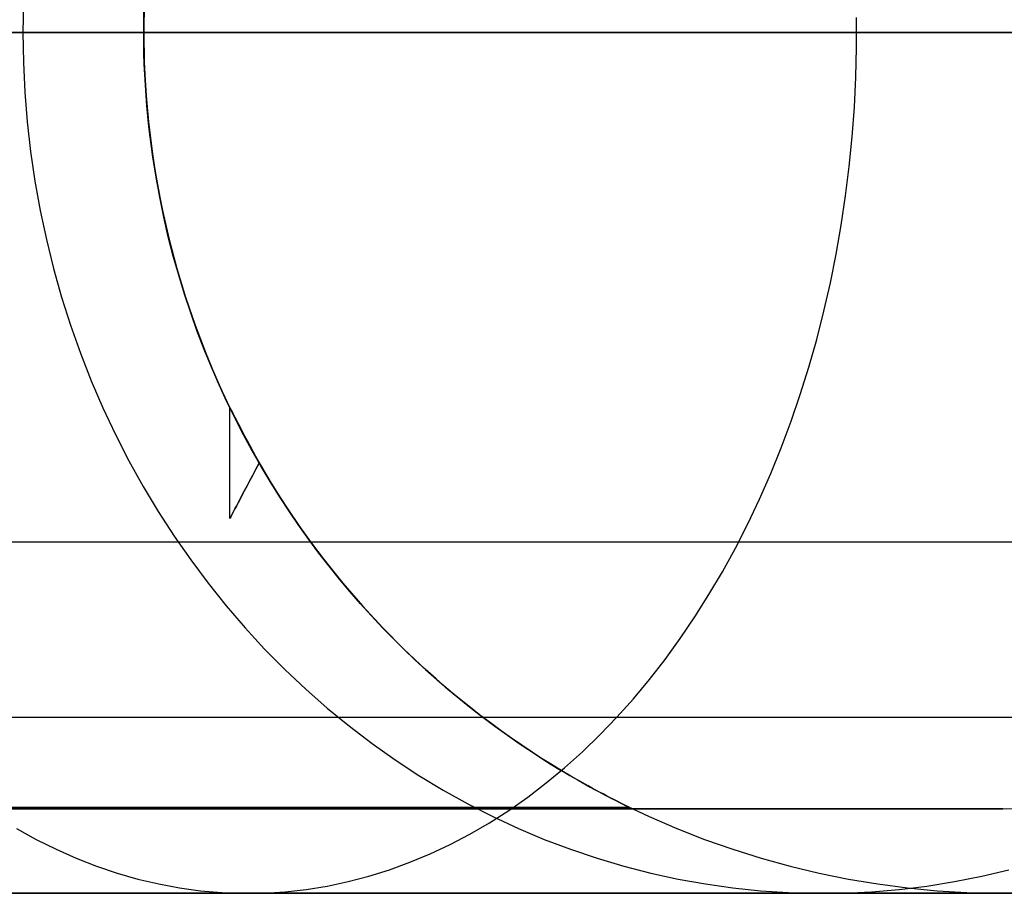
# Model space of a CAD drawing. Header units: millimetres. Extents: x -5 to 795, y 0 to 250.
# Tile 36 of 55: x 784 to 790, y 0 to 5. Entities that reach past the tile are written whole.
import ezdxf

# ---------------------------------------------------------------- set-up
doc = ezdxf.new("R2010")
doc.units = ezdxf.units.MM
doc.layers.add('Plant box - Two tier - Ferm Living', color=7, linetype='Continuous', true_color=0x000000)

msp = doc.modelspace()

# ---------------------------------------------------------------- linework, layer by layer
at = {"layer": 'Plant box - Two tier - Ferm Living'}
for p, q in [((784.3007, 5.1735, 16.3179), (784.2979, 5, 16.319)), ((784.3007, 5.1735, 663.5279), (784.2979, 5, 663.5268)), ((785.003, 5.1735, 20), (785, 5, 20)), ((785.003, 5.1735, 659.8458), (785, 5, 659.8458)), ((785.003, 5.1735, 339.9227), (785, 5, 339.9227)), ((785.0004, 5.0615, 155.0004), (785.0015, 5.1228, 155.0017)), ((785.0015, 5.1228, 163.9983), (785.0004, 5.0615, 163.9996)), ((785, 5, 155), (785.0004, 5.0615, 155.0004)), ((785.0004, 5.0615, 163.9996), (785, 5, 164)), ((789.1416, 4.9132, 5.8584), (789.1416, 5.0868, 5.8584)), ((789.1416, 4.9132, 673.9874), (789.1416, 5.0868, 673.9874)), ((5, 5, 155), (785, 5, 155)), ((5, 5, 164), (785, 5, 164)), ((784.0635, 5, 8.0479), (784.4663, 5, 8.3643)), ((784.4663, 5, 671.4815), (784.0635, 5, 671.7979)), ((784.1721, 5, 16.016), (784.3028, 5, 16.3315)), ((784.3028, 5, 663.5144), (784.1721, 5, 663.8298)), ((784.2013, 5, 2.2423), (784.8022, 5, 2.5668)), ((784.8022, 5, 677.279), (784.2013, 5, 677.6035)), ((784.2979, 5, 16.319), (784.3007, 4.8265, 16.3179)), ((784.2979, 5, 663.5268), (784.3007, 4.8265, 663.5279)), ((784.3028, 5, 16.3315), (784.4226, 5, 16.6512)), ((784.4226, 5, 663.1946), (784.3028, 5, 663.5144)), ((784.4226, 5, 16.6512), (784.5314, 5, 16.9749)), ((784.5314, 5, 662.871), (784.4226, 5, 663.1946)), ((784.4663, 5, 8.3643), (784.8581, 5, 8.6943)), ((784.8581, 5, 671.1515), (784.4663, 5, 671.4815)), ((784.5314, 5, 16.9749), (784.6292, 5, 17.302)), ((784.6292, 5, 662.5438), (784.5314, 5, 662.871)), ((784.6292, 5, 17.302), (784.7157, 5, 17.6324)), ((784.7157, 5, 662.2135), (784.6292, 5, 662.5438)), ((784.7157, 5, 17.6324), (784.7908, 5, 17.9654)), ((784.7908, 5, 661.8804), (784.7157, 5, 662.2135)), ((784.7908, 5, 17.9654), (784.8546, 5, 18.3009)), ((784.8546, 5, 661.5449), (784.7908, 5, 661.8804)), ((784.8022, 5, 2.5668), (785.3917, 5, 2.9116)), ((785.3917, 5, 676.9342), (784.8022, 5, 677.279)), ((784.8546, 5, 18.3009), (784.9069, 5, 18.6383)), ((784.9069, 5, 661.2075), (784.8546, 5, 661.5449)), ((784.8581, 5, 8.6943), (785.2383, 5, 9.0375)), ((785.2383, 5, 670.8084), (784.8581, 5, 671.1515)), ((784.9069, 5, 18.6383), (784.9476, 5, 18.9774)), ((784.9476, 5, 660.8685), (784.9069, 5, 661.2075)), ((784.9476, 5, 18.9774), (784.9767, 5, 19.3176)), ((784.9767, 5, 660.5282), (784.9476, 5, 660.8685)), ((784.9767, 5, 19.3176), (784.9942, 5, 19.6586)), ((784.9942, 5, 660.1872), (784.9767, 5, 660.5282)), ((784.9942, 5, 19.6586), (785, 5, 20)), ((785, 5, 659.8458), (784.9942, 5, 660.1872)), ((785, 5, 20), (785.003, 4.8265, 20)), ((785, 5, 20), (785, 5, 659.8458)), ((785, 5, 659.8458), (785.003, 4.8265, 659.8458)), ((785, 5, 339.9227), (785.003, 4.8265, 339.9227)), ((785, 5, 164), (785.0004, 4.9385, 163.9996)), ((785.0004, 4.9385, 155.0004), (785, 5, 155)), ((785, 5, 155), (785, 5, 164)), ((785.2383, 5, 9.0375), (785.6066, 5, 9.3934)), ((785.6066, 5, 670.4524), (785.2383, 5, 670.8084)), ((785.3917, 5, 2.9116), (785.969, 5, 3.2764)), ((785.969, 5, 676.5695), (785.3917, 5, 676.9342)), ((785.6066, 5, 9.3934), (785.9625, 5, 9.7617)), ((785.9625, 5, 670.0841), (785.6066, 5, 670.4524)), ((785.9625, 5, 9.7617), (786.3057, 5, 10.1419)), ((786.3057, 5, 669.7039), (785.9625, 5, 670.0841)), ((785.969, 5, 3.2764), (786.5336, 5, 3.6606)), ((786.5336, 5, 676.1852), (785.969, 5, 676.5695)), ((786.3057, 5, 10.1419), (786.6357, 5, 10.5337)), ((786.6357, 5, 669.3121), (786.3057, 5, 669.7039)), ((786.5336, 5, 3.6606), (787.0847, 5, 4.0639)), ((787.0847, 5, 675.7819), (786.5336, 5, 676.1852)), ((786.6357, 5, 10.5337), (786.9521, 5, 10.9365)), ((786.9521, 5, 668.9094), (786.6357, 5, 669.3121)), ((786.9521, 5, 10.9365), (787.2545, 5, 11.3498)), ((787.2545, 5, 668.496), (786.9521, 5, 668.9094)), ((787.0847, 5, 4.0639), (787.6218, 5, 4.4858)), ((787.6218, 5, 675.36), (787.0847, 5, 675.7819)), ((787.2545, 5, 11.3498), (787.5427, 5, 11.7732)), ((787.5427, 5, 668.0726), (787.2545, 5, 668.496)), ((787.5427, 5, 11.7732), (787.8163, 5, 12.2062)), ((787.8163, 5, 667.6396), (787.5427, 5, 668.0726)), ((787.6218, 5, 4.4858), (788.1441, 5, 4.9257)), ((788.1441, 5, 674.9201), (787.6218, 5, 675.36)), ((787.8163, 5, 12.2062), (788.0749, 5, 12.6483)), ((788.0749, 5, 667.1975), (787.8163, 5, 667.6396)), ((788.0749, 5, 12.6483), (788.3183, 5, 13.099)), ((788.3183, 5, 666.7468), (788.0749, 5, 667.1975)), ((788.1441, 5, 4.9257), (788.6511, 5, 5.3833)), ((788.6511, 5, 674.4625), (788.1441, 5, 674.9201)), ((788.3183, 5, 13.099), (788.5461, 5, 13.5577)), ((788.5461, 5, 666.2881), (788.3183, 5, 666.7468)), ((788.5461, 5, 13.5577), (788.7582, 5, 14.024)), ((788.7582, 5, 665.8218), (788.5461, 5, 666.2881)), ((788.6511, 5, 5.3833), (789.1421, 5, 5.8579)), ((789.1421, 5, 673.9879), (788.6511, 5, 674.4625)), ((788.7582, 5, 14.024), (788.9542, 5, 14.4972)), ((788.9542, 5, 665.3486), (788.7582, 5, 665.8218)), ((788.9542, 5, 14.4972), (789.1339, 5, 14.9768)), ((789.1339, 5, 664.869), (788.9542, 5, 665.3486)), ((789.1339, 5, 14.9768), (789.2972, 5, 15.4623)), ((789.2972, 5, 664.3835), (789.1339, 5, 664.869)), ((789.1421, 5, 5.8579), (789.6167, 5, 6.3489)), ((789.6167, 5, 673.4969), (789.1421, 5, 673.9879)), ((789.2972, 5, 15.4623), (789.4438, 5, 15.953)), ((789.4438, 5, 663.8928), (789.2972, 5, 664.3835)), ((789.4438, 5, 15.953), (789.5735, 5, 16.4485)), ((789.5735, 5, 663.3973), (789.4438, 5, 663.8928)), ((789.5735, 5, 16.4485), (789.6863, 5, 16.9482)), ((789.6863, 5, 662.8977), (789.5735, 5, 663.3973)), ((789.6167, 5, 6.3489), (790.0743, 5, 6.8559)), ((790.0743, 5, 672.9899), (789.6167, 5, 673.4969)), ((789.6863, 5, 16.9482), (789.7819, 5, 17.4513)), ((789.7819, 5, 662.3945), (789.6863, 5, 662.8977)), ((789.7819, 5, 17.4513), (789.8603, 5, 17.9575)), ((789.8603, 5, 661.8883), (789.7819, 5, 662.3945)), ((789.8603, 5, 17.9575), (789.9214, 5, 18.466)), ((789.9214, 5, 661.3798), (789.8603, 5, 661.8883)), ((789.9214, 5, 18.466), (789.965, 5, 18.9764)), ((789.965, 5, 660.8694), (789.9214, 5, 661.3798)), ((789.965, 5, 18.9764), (789.9913, 5, 19.4879)), ((789.9913, 5, 660.3579), (789.965, 5, 660.8694)), ((789.9913, 5, 19.4879), (790, 5, 20)), ((790, 5, 659.8458), (789.9913, 5, 660.3579)), ((790, 5, 20), (790, 5, 659.8458)), ((785.0004, 4.9385, 163.9996), (785.0015, 4.8772, 163.9983)), ((785.0015, 4.8772, 155.0017), (785.0004, 4.9385, 155.0004)), ((785.0015, 4.8772, 163.9983), (785.0034, 4.816, 163.9963)), ((785.0034, 4.8162, 155.0037), (785.0015, 4.8772, 155.0017)), ((789.1373, 4.7398, 5.8626), (789.1416, 4.9132, 5.8584)), ((789.1374, 4.7398, 673.9831), (789.1416, 4.9132, 673.9874)), ((784.3007, 4.8265, 16.3179), (784.3091, 4.6531, 16.3146)), ((784.3007, 4.8265, 663.5279), (784.3091, 4.6531, 663.5312)), ((785.003, 4.8265, 20), (785.012, 4.6531, 20)), ((785.003, 4.8265, 659.8458), (785.012, 4.6531, 659.8458)), ((785.003, 4.8265, 339.9227), (785.012, 4.6531, 339.9227)), ((785.006, 4.7553, 155.0066), (785.0034, 4.8162, 155.0037)), ((785.0034, 4.816, 163.9963), (785.006, 4.7551, 163.9934)), ((785.0094, 4.6946, 155.0103), (785.006, 4.7553, 155.0066)), ((785.006, 4.7551, 163.9934), (785.0094, 4.6944, 163.9897)), ((785.0134, 4.6342, 155.0148), (785.0094, 4.6946, 155.0103)), ((785.0094, 4.6944, 163.9897), (785.0134, 4.6339, 163.9851)), ((789.1288, 4.5666, 5.8712), (789.1373, 4.7398, 5.8626)), ((789.1288, 4.5666, 673.9746), (789.1374, 4.7398, 673.9831)), ((784.3091, 4.6531, 16.3146), (784.3231, 4.4802, 16.3091)), ((784.3091, 4.6531, 663.5312), (784.3231, 4.4802, 663.5368)), ((785.012, 4.6531, 20), (785.0271, 4.4802, 20)), ((785.012, 4.6531, 659.8458), (785.0271, 4.4802, 659.8458)), ((785.012, 4.6531, 339.9227), (785.0271, 4.4802, 339.9227)), ((785.0182, 4.5739, 155.0202), (785.0134, 4.6342, 155.0148)), ((785.0134, 4.6339, 163.9851), (785.0182, 4.5737, 163.9798)), ((785.0237, 4.5139, 155.0263), (785.0182, 4.5739, 155.0202)), ((785.0182, 4.5737, 163.9798), (785.0238, 4.5136, 163.9737)), ((789.1161, 4.394, 5.8839), (789.1288, 4.5666, 5.8712)), ((789.1161, 4.394, 673.9619), (789.1288, 4.5666, 673.9746)), ((784.3231, 4.4802, 16.3091), (784.3427, 4.308, 16.3013)), ((784.3231, 4.4802, 663.5368), (784.3427, 4.308, 663.5445)), ((785.0299, 4.4541, 155.0332), (785.0237, 4.5139, 155.0263)), ((785.0238, 4.5136, 163.9737), (785.03, 4.4538, 163.9668)), ((785.0271, 4.4802, 20), (785.0481, 4.308, 20)), ((785.0271, 4.4802, 659.8458), (785.0481, 4.308, 659.8458)), ((785.0271, 4.4802, 339.9227), (785.0481, 4.308, 339.9227)), ((785.0369, 4.3946, 155.0408), (785.0299, 4.4541, 155.0332)), ((785.03, 4.4538, 163.9668), (785.0369, 4.3943, 163.9591)), ((785.0445, 4.3353, 155.0493), (785.0369, 4.3946, 155.0408)), ((785.0369, 4.3943, 163.9591), (785.0445, 4.335, 163.9507)), ((789.0991, 4.2221, 5.9009), (789.1161, 4.394, 5.8839)), ((789.0991, 4.2221, 673.9449), (789.1161, 4.394, 673.9619)), ((784.3427, 4.308, 16.3013), (784.3678, 4.1365, 16.2914)), ((784.3427, 4.308, 663.5445), (784.3678, 4.1365, 663.5544)), ((785.0527, 4.2763, 155.0585), (785.0445, 4.3353, 155.0493)), ((785.0445, 4.335, 163.9507), (785.0528, 4.2759, 163.9415)), ((785.0481, 4.308, 20), (785.0751, 4.1365, 20)), ((785.0481, 4.308, 659.8458), (785.0751, 4.1365, 659.8458)), ((785.0481, 4.308, 339.9227), (785.0751, 4.1365, 339.9227)), ((785.0713, 4.159, 155.0792), (785.0527, 4.2763, 155.0585)), ((785.0528, 4.2759, 163.9415), (785.0714, 4.1586, 163.9207)), ((789.0779, 4.0512, 5.9221), (789.0991, 4.2221, 5.9009)), ((789.0779, 4.0512, 673.9237), (789.0991, 4.2221, 673.9449)), ((784.3678, 4.1365, 16.2914), (784.3984, 3.9661, 16.2793)), ((784.3678, 4.1365, 663.5544), (784.3984, 3.9661, 663.5666)), ((785.0926, 4.0428, 155.1029), (785.0713, 4.159, 155.0792)), ((785.0714, 4.1586, 163.9207), (785.0927, 4.0424, 163.897)), ((785.0751, 4.1365, 20), (785.1081, 3.9661, 20)), ((785.0751, 4.1365, 659.8458), (785.1081, 3.9661, 659.8458)), ((785.0751, 4.1365, 339.9227), (785.1081, 3.9661, 339.9227)), ((785.1165, 3.9277, 155.1295), (785.0926, 4.0428, 155.1029)), ((785.0927, 4.0424, 163.897), (785.1165, 3.9273, 163.8704)), ((789.0525, 3.8814, 5.9475), (789.0779, 4.0512, 5.9221)), ((789.0525, 3.8814, 673.8983), (789.0779, 4.0512, 673.9237)), ((784.3984, 3.9661, 16.2793), (784.4345, 3.7969, 16.265)), ((784.3984, 3.9661, 663.5666), (784.4345, 3.7969, 663.5809)), ((785.1081, 3.9661, 20), (785.1469, 3.7969, 20)), ((785.1081, 3.9661, 659.8458), (785.1469, 3.7969, 659.8458)), ((785.1081, 3.9661, 339.9227), (785.1469, 3.7969, 339.9227)), ((785.1429, 3.8137, 155.1591), (785.1165, 3.9277, 155.1295)), ((785.1165, 3.9273, 163.8704), (785.1429, 3.8134, 163.8408)), ((789.023, 3.7129, 5.977), (789.0525, 3.8814, 5.9475)), ((789.023, 3.7129, 673.8688), (789.0525, 3.8814, 673.8983)), ((784.4345, 3.7969, 16.265), (784.476, 3.6292, 16.2485)), ((784.4345, 3.7969, 663.5809), (784.476, 3.6292, 663.5973)), ((785.1718, 3.7011, 155.1915), (785.1429, 3.8137, 155.1591)), ((785.1429, 3.8134, 163.8408), (785.1718, 3.7007, 163.8084)), ((785.1469, 3.7969, 20), (785.1916, 3.6292, 20)), ((785.1469, 3.7969, 659.8458), (785.1916, 3.6292, 659.8458)), ((785.1469, 3.7969, 339.9227), (785.1916, 3.6292, 339.9227)), ((785.2031, 3.5896, 155.2267), (785.1718, 3.7011, 155.1915)), ((785.1718, 3.7007, 163.8084), (785.2032, 3.5894, 163.7732)), ((788.9893, 3.546, 6.0106), (789.023, 3.7129, 5.977)), ((788.9894, 3.546, 673.8351), (789.023, 3.7129, 673.8688)), ((784.476, 3.6292, 16.2485), (784.523, 3.4632, 16.2299)), ((784.476, 3.6292, 663.5973), (784.523, 3.4632, 663.6159)), ((785.1916, 3.6292, 20), (785.242, 3.4632, 20)), ((785.1916, 3.6292, 659.8458), (785.242, 3.4632, 659.8458)), ((785.1916, 3.6292, 339.9227), (785.242, 3.4632, 339.9227)), ((785.2368, 3.4796, 155.2646), (785.2031, 3.5896, 155.2267)), ((785.2032, 3.5894, 163.7732), (785.2369, 3.4793, 163.7353)), ((788.9516, 3.3808, 6.0484), (788.9893, 3.546, 6.0106)), ((788.9516, 3.3808, 673.7974), (788.9894, 3.546, 673.8351)), ((784.523, 3.4632, 16.2299), (784.5752, 3.299, 16.2092)), ((784.523, 3.4632, 663.6159), (784.5752, 3.299, 663.6366)), ((785.2729, 3.3708, 155.3053), (785.2368, 3.4796, 155.2646)), ((785.2369, 3.4793, 163.7353), (785.2729, 3.3707, 163.6947)), ((785.242, 3.4632, 20), (785.2982, 3.299, 20)), ((785.242, 3.4632, 659.8458), (785.2982, 3.299, 659.8458)), ((785.242, 3.4632, 339.9227), (785.2982, 3.299, 339.9227)), ((788.9098, 3.2176, 6.0901), (788.9516, 3.3808, 6.0484)), ((788.9099, 3.2176, 673.7557), (788.9516, 3.3808, 673.7974)), ((785.3112, 3.2635, 155.3485), (785.2729, 3.3708, 155.3053)), ((785.2729, 3.3707, 163.6947), (785.3113, 3.2634, 163.6514)), ((784.5752, 3.299, 16.2092), (784.6328, 3.1368, 16.1865)), ((784.5752, 3.299, 663.6366), (784.6327, 3.1368, 663.6594)), ((785.2982, 3.299, 20), (785.3601, 3.1368, 20)), ((785.2982, 3.299, 659.8458), (785.3601, 3.1368, 659.8458)), ((785.2982, 3.299, 339.9227), (785.3601, 3.1368, 339.9227)), ((785.3518, 3.1577, 155.3944), (785.3112, 3.2635, 155.3485)), ((785.3113, 3.2634, 163.6514), (785.3518, 3.1577, 163.6056)), ((788.8641, 3.0566, 6.1358), (788.9098, 3.2176, 6.0901)), ((788.8642, 3.0566, 673.7099), (788.9099, 3.2176, 673.7557)), ((785.3518, 3.1577, 163.6056), (785.3938, 3.055, 163.558)), ((785.3938, 3.055, 155.442), (785.3518, 3.1577, 155.3944)), ((784.6327, 3.1368, 663.6594), (784.6955, 2.9769, 663.6842)), ((784.6328, 3.1368, 16.1865), (784.6955, 2.9769, 16.1616)), ((785.3601, 3.1368, 20), (785.4276, 2.9769, 20)), ((785.3601, 3.1368, 659.8458), (785.4276, 2.9769, 659.8458)), ((785.3601, 3.1368, 339.9227), (785.4276, 2.9769, 339.9227)), ((785.3938, 3.055, 163.558), (785.4377, 2.9543, 163.5082)), ((785.4377, 2.9543, 155.4918), (785.3938, 3.055, 155.442)), ((788.8145, 2.8978, 6.1855), (788.8641, 3.0566, 6.1358)), ((788.8145, 2.8978, 673.6603), (788.8642, 3.0566, 673.7099)), ((784.6955, 2.9769, 16.1616), (784.7633, 2.8194, 16.1348)), ((784.6955, 2.9769, 663.6842), (784.7633, 2.8194, 663.711)), ((785.4276, 2.9769, 20), (785.5005, 2.8194, 20)), ((785.4276, 2.9769, 659.8458), (785.5005, 2.8194, 659.8458)), ((785.4276, 2.9769, 339.9227), (785.5005, 2.8194, 339.9227)), ((785.4377, 2.9543, 163.5082), (785.4833, 2.8555, 163.4562)), ((785.4833, 2.8555, 155.5438), (785.4377, 2.9543, 155.4918)), ((788.7609, 2.7417, 6.239), (788.8145, 2.8978, 6.1855)), ((788.761, 2.7417, 673.6067), (788.8145, 2.8978, 673.6603)), ((784.7633, 2.8194, 16.1348), (784.8362, 2.6646, 16.1059)), ((784.7633, 2.8194, 663.711), (784.8362, 2.6646, 663.7399)), ((785.4833, 2.8555, 163.4562), (785.5306, 2.7587, 163.4022)), ((785.5306, 2.7587, 155.5978), (785.4833, 2.8555, 155.5438)), ((785.5006, 2.8194, 159.4237), (785.5, 2.8206, 159.5)), ((785.5, 2.8206, 159.5), (785.5006, 2.8194, 159.5763)), ((785.5, 2.1765, 159.5), (785.5, 2.8206, 159.5)), ((785.5005, 2.8194, 20), (785.5789, 2.6646, 20)), ((785.5005, 2.8194, 659.8458), (785.5789, 2.6646, 659.8458)), ((785.5005, 2.8194, 339.9227), (785.5789, 2.6646, 339.9227)), ((785.5024, 2.816, 159.3474), (785.5006, 2.8194, 159.4237)), ((785.5006, 2.8194, 159.5763), (785.5024, 2.816, 159.6526)), ((785.5055, 2.8103, 159.2713), (785.5024, 2.816, 159.3474)), ((785.5024, 2.816, 159.6526), (785.5055, 2.8103, 159.7287)), ((785.5097, 2.8023, 159.1955), (785.5055, 2.8103, 159.2713)), ((785.5055, 2.8103, 159.7287), (785.5097, 2.8023, 159.8045)), ((785.5151, 2.792, 159.12), (785.5097, 2.8023, 159.1955)), ((785.5097, 2.8023, 159.8045), (785.5151, 2.792, 159.88)), ((785.5218, 2.7795, 159.045), (785.5151, 2.792, 159.12)), ((785.5151, 2.792, 159.88), (785.5218, 2.7795, 159.955)), ((785.5296, 2.7647, 158.9705), (785.5218, 2.7795, 159.045)), ((785.5218, 2.7795, 159.955), (785.5296, 2.7647, 160.0295)), ((785.5386, 2.7477, 158.8966), (785.5296, 2.7647, 158.9705)), ((785.5296, 2.7647, 160.0295), (785.5386, 2.7477, 160.1034)), ((785.5306, 2.7587, 163.4022), (785.5794, 2.6638, 163.3462)), ((785.5795, 2.6638, 155.6538), (785.5306, 2.7587, 155.5978)), ((785.5488, 2.7285, 158.8234), (785.5386, 2.7477, 158.8966)), ((785.5386, 2.7477, 160.1034), (785.5488, 2.7285, 160.1766)), ((785.5601, 2.7072, 158.751), (785.5488, 2.7285, 158.8234)), ((785.5488, 2.7285, 160.1766), (785.5601, 2.7072, 160.249)), ((785.5726, 2.6836, 158.6795), (785.5601, 2.7072, 158.751)), ((785.5601, 2.7072, 160.249), (785.5726, 2.6836, 160.3205)), ((788.7036, 2.5882, 6.2964), (788.7609, 2.7417, 6.239)), ((788.7036, 2.5882, 673.5494), (788.761, 2.7417, 673.6067)), ((784.8362, 2.6646, 16.1059), (784.9141, 2.5125, 16.0751)), ((784.8362, 2.6646, 663.7399), (784.914, 2.5125, 663.7707)), ((785.5862, 2.658, 158.6088), (785.5726, 2.6836, 158.6795)), ((785.5726, 2.6836, 160.3205), (785.5862, 2.658, 160.3912)), ((785.5789, 2.6646, 20), (785.6627, 2.5125, 20)), ((785.5789, 2.6646, 659.8458), (785.6627, 2.5125, 659.8458)), ((785.5789, 2.6646, 339.9227), (785.6627, 2.5125, 339.9227)), ((785.5794, 2.6638, 163.3462), (785.6298, 2.5709, 163.2882)), ((785.6299, 2.5709, 155.7118), (785.5795, 2.6638, 155.6538)), ((785.6009, 2.6302, 158.5393), (785.5862, 2.658, 158.6088)), ((785.5862, 2.658, 160.3912), (785.6009, 2.6302, 160.4607)), ((785.6167, 2.6004, 158.4708), (785.6009, 2.6302, 158.5393)), ((785.6009, 2.6302, 160.4607), (785.6167, 2.6004, 160.5292)), ((785.6336, 2.5685, 158.4035), (785.6167, 2.6004, 158.4708)), ((785.6167, 2.6004, 160.5292), (785.6336, 2.5685, 160.5965)), ((788.6426, 2.4376, 6.3574), (788.7036, 2.5882, 6.2964)), ((788.6426, 2.4376, 673.4884), (788.7036, 2.5882, 673.5494)), ((785.6298, 2.5709, 163.2882), (785.6816, 2.48, 163.2283)), ((785.6817, 2.4799, 155.7717), (785.6299, 2.5709, 155.7118)), ((785.6516, 2.5346, 158.3375), (785.6336, 2.5685, 158.4035)), ((785.6336, 2.5685, 160.5965), (785.6516, 2.5346, 160.6625)), ((785.6706, 2.4988, 158.2728), (785.6516, 2.5346, 158.3375)), ((785.6516, 2.5346, 160.6625), (785.6706, 2.4988, 160.7272)), ((784.914, 2.5125, 663.7707), (784.9967, 2.3635, 663.8035)), ((784.9141, 2.5125, 16.0751), (784.9968, 2.3635, 16.0424)), ((785.6516, 2.4629, 160.6626), (785.6336, 2.429, 160.5965)), ((785.6336, 2.429, 158.4035), (785.6516, 2.4629, 158.3374)), ((785.6706, 2.4988, 160.7272), (785.6516, 2.4629, 160.6626)), ((785.6516, 2.4629, 158.3374), (785.6706, 2.4988, 158.2728)), ((785.6627, 2.5125, 20), (785.7516, 2.3635, 20)), ((785.6627, 2.5125, 659.8458), (785.7516, 2.3635, 659.8458)), ((785.6627, 2.5125, 339.9227), (785.7516, 2.3635, 339.9227)), ((785.6706, 2.4988, 160.7272), (785.6706, 2.4988, 158.2728)), ((785.6816, 2.48, 163.2283), (785.7348, 2.3911, 163.1666)), ((785.7348, 2.391, 155.8334), (785.6817, 2.4799, 155.7717)), ((785.6336, 2.429, 160.5965), (785.6167, 2.3971, 160.5293)), ((785.6167, 2.3971, 158.4707), (785.6336, 2.429, 158.4035)), ((788.5778, 2.2902, 6.4221), (788.6426, 2.4376, 6.3574)), ((788.5779, 2.2902, 673.4237), (788.6426, 2.4376, 673.4884)), ((784.9967, 2.3635, 663.8035), (785.0842, 2.2176, 663.8381)), ((784.9968, 2.3635, 16.0424), (785.0842, 2.2176, 16.0077)), ((785.6009, 2.3672, 160.4608), (785.5862, 2.3394, 160.3912)), ((785.5862, 2.3394, 158.6088), (785.6009, 2.3672, 158.5392)), ((785.6167, 2.3971, 160.5293), (785.6009, 2.3672, 160.4608)), ((785.6009, 2.3672, 158.5392), (785.6167, 2.3971, 158.4707)), ((785.7348, 2.3911, 163.1666), (785.7892, 2.3041, 163.1032)), ((785.7892, 2.3041, 155.8968), (785.7348, 2.391, 155.8334)), ((785.7516, 2.3635, 20), (785.8457, 2.2176, 20)), ((785.7516, 2.3635, 659.8458), (785.8457, 2.2176, 659.8458)), ((785.7516, 2.3635, 339.9227), (785.8457, 2.2176, 339.9227)), ((785.5601, 2.2901, 160.249), (785.5488, 2.2687, 160.1766)), ((785.5488, 2.2687, 158.8234), (785.5601, 2.2901, 158.751)), ((785.5726, 2.3137, 160.3206), (785.5601, 2.2901, 160.249)), ((785.5601, 2.2901, 158.751), (785.5726, 2.3137, 158.6794)), ((785.5862, 2.3394, 160.3912), (785.5726, 2.3137, 160.3206)), ((785.5726, 2.3137, 158.6794), (785.5862, 2.3394, 158.6088)), ((785.7892, 2.3041, 163.1032), (785.8448, 2.2192, 163.038)), ((785.8448, 2.2191, 155.962), (785.7892, 2.3041, 155.8968)), ((788.5096, 2.146, 6.4904), (788.5778, 2.2902, 6.4221)), ((788.5096, 2.146, 673.3554), (788.5779, 2.2902, 673.4237)), ((785.5296, 2.2325, 160.0295), (785.5218, 2.2177, 159.955)), ((785.5218, 2.2177, 159.045), (785.5296, 2.2325, 158.9705)), ((785.5386, 2.2495, 160.1034), (785.5296, 2.2325, 160.0295)), ((785.5296, 2.2325, 158.9705), (785.5386, 2.2495, 158.8966)), ((785.5488, 2.2687, 160.1766), (785.5386, 2.2495, 160.1034)), ((785.5386, 2.2495, 158.8966), (785.5488, 2.2687, 158.8234)), ((785.0842, 2.2176, 16.0077), (785.1763, 2.0751, 15.9713)), ((785.0842, 2.2176, 663.8381), (785.1763, 2.0751, 663.8746)), ((785.5006, 2.1777, 159.5764), (785.5, 2.1765, 159.5)), ((785.5, 2.1765, 159.5), (785.5006, 2.1777, 159.4236)), ((785.5024, 2.1811, 159.6526), (785.5006, 2.1777, 159.5764)), ((785.5006, 2.1777, 159.4236), (785.5024, 2.1811, 159.3474)), ((785.5055, 2.1869, 159.7287), (785.5024, 2.1811, 159.6526)), ((785.5024, 2.1811, 159.3474), (785.5055, 2.1869, 159.2713)), ((785.5097, 2.1949, 159.8045), (785.5055, 2.1869, 159.7287)), ((785.5055, 2.1869, 159.2713), (785.5097, 2.1949, 159.1955)), ((785.5151, 2.2051, 159.88), (785.5097, 2.1949, 159.8045)), ((785.5097, 2.1949, 159.1955), (785.5151, 2.2051, 159.12)), ((785.5218, 2.2177, 159.955), (785.5151, 2.2051, 159.88)), ((785.5151, 2.2051, 159.12), (785.5218, 2.2177, 159.045)), ((785.8448, 2.2192, 163.038), (785.9015, 2.1363, 162.9713)), ((785.9015, 2.1362, 156.0288), (785.8448, 2.2191, 155.962)), ((785.8457, 2.2176, 20), (785.9447, 2.0751, 20)), ((785.8457, 2.2176, 659.8458), (785.9447, 2.0751, 659.8458)), ((785.8457, 2.2176, 339.9227), (785.9447, 2.0751, 339.9227)), ((785.9015, 2.1363, 162.9713), (785.9592, 2.0554, 162.9029)), ((785.9592, 2.0554, 156.0971), (785.9015, 2.1362, 156.0288)), ((788.4378, 2.0052, 6.5622), (788.5096, 2.146, 6.4904)), ((788.4378, 2.0052, 673.2836), (788.5096, 2.146, 673.3554)), ((785.1763, 2.0751, 15.9713), (785.273, 1.9361, 15.933)), ((785.1763, 2.0751, 663.8746), (785.273, 1.9361, 663.9128)), ((785.9447, 2.0751, 20), (786.0487, 1.9362, 20)), ((785.9447, 2.0751, 659.8458), (786.0487, 1.9362, 659.8458)), ((785.9447, 2.0751, 339.9227), (786.0487, 1.9362, 339.9227)), ((-3, 2.0408, 682), (793, 2.0408, 682)), ((-3, 2.0408, 750), (793, 2.0408, 750)), ((-3, 2.0408, 715), (793, 2.0408, 715)), ((785.9592, 2.0554, 162.9029), (786.0178, 1.9765, 162.833)), ((786.0178, 1.9765, 156.167), (785.9592, 2.0554, 156.0971)), ((788.3626, 1.868, 6.6374), (788.4378, 2.0052, 6.5622)), ((788.3626, 1.868, 673.2084), (788.4378, 2.0052, 673.2836)), ((786.0178, 1.9765, 162.833), (786.0772, 1.8997, 162.7617)), ((786.0773, 1.8997, 156.2384), (786.0178, 1.9765, 156.167)), ((785.273, 1.9361, 15.933), (785.3741, 1.8009, 15.893)), ((785.273, 1.9361, 663.9128), (785.3741, 1.8009, 663.9528)), ((786.0487, 1.9362, 20), (786.1574, 1.8009, 20)), ((786.0487, 1.9362, 659.8458), (786.1574, 1.8009, 659.8458)), ((786.0487, 1.9362, 339.9227), (786.1574, 1.8009, 339.9227)), ((786.0772, 1.8997, 162.7617), (786.1375, 1.825, 162.6889)), ((786.1375, 1.825, 156.3111), (786.0773, 1.8997, 156.2384)), ((788.284, 1.7346, 6.7159), (788.3626, 1.868, 6.6374)), ((788.2841, 1.7346, 673.1298), (788.3626, 1.868, 673.2084)), ((785.3741, 1.8009, 15.893), (785.4795, 1.6694, 15.8513)), ((785.3741, 1.8009, 663.9528), (785.4795, 1.6694, 663.9946)), ((786.1375, 1.825, 162.6889), (786.1984, 1.7523, 162.6149)), ((786.1984, 1.7523, 156.3851), (786.1375, 1.825, 156.3111)), ((786.1574, 1.8009, 20), (786.2708, 1.6694, 20)), ((786.1574, 1.8009, 659.8458), (786.2708, 1.6694, 659.8458)), ((786.1574, 1.8009, 339.9227), (786.2708, 1.6694, 339.9227)), ((786.1984, 1.7523, 162.6149), (786.2603, 1.6812, 162.539)), ((786.2594, 1.6822, 156.4599), (786.1984, 1.7523, 156.3851)), ((788.2023, 1.6052, 6.7977), (788.284, 1.7346, 6.7159)), ((788.2023, 1.6052, 673.0481), (788.2841, 1.7346, 673.1298)), ((785.4795, 1.6694, 15.8513), (785.589, 1.542, 15.8079)), ((785.4795, 1.6694, 663.9946), (785.589, 1.542, 664.0379)), ((786.3211, 1.6139, 156.5361), (786.2594, 1.6822, 156.4599)), ((786.2603, 1.6812, 162.539), (786.3229, 1.612, 162.4617)), ((786.2708, 1.6694, 20), (786.3886, 1.542, 20)), ((786.2708, 1.6694, 659.8458), (786.3886, 1.542, 659.8458)), ((786.2708, 1.6694, 339.9227), (786.3886, 1.542, 339.9227)), ((786.3833, 1.5476, 156.6137), (786.3211, 1.6139, 156.5361)), ((786.3229, 1.612, 162.4617), (786.386, 1.5448, 162.383)), ((788.1174, 1.4798, 6.8826), (788.2023, 1.6052, 6.7977)), ((788.1174, 1.4798, 672.9632), (788.2023, 1.6052, 673.0481)), ((786.4459, 1.4832, 156.6925), (786.3833, 1.5476, 156.6137)), ((786.386, 1.5448, 162.383), (786.4495, 1.4796, 162.303)), ((785.589, 1.542, 15.8079), (785.7026, 1.4187, 15.7629)), ((785.589, 1.542, 664.0379), (785.7026, 1.4187, 664.0829)), ((786.3886, 1.542, 20), (786.5108, 1.4187, 20)), ((786.3886, 1.542, 659.8458), (786.5108, 1.4187, 659.8458)), ((786.3886, 1.542, 339.9227), (786.5108, 1.4187, 339.9227)), ((786.5088, 1.4207, 156.7726), (786.4459, 1.4832, 156.6925)), ((786.4495, 1.4796, 162.303), (786.5133, 1.4163, 162.2216)), ((788.0295, 1.3587, 6.9705), (788.1174, 1.4798, 6.8826)), ((788.0295, 1.3587, 672.8753), (788.1174, 1.4798, 672.9632)), ((785.7026, 1.4187, 15.7629), (785.8202, 1.2998, 15.7164)), ((785.7026, 1.4187, 664.0829), (785.8202, 1.2998, 664.1294)), ((786.572, 1.3601, 156.854), (786.5088, 1.4207, 156.7726)), ((786.5108, 1.4187, 20), (786.6372, 1.2998, 20)), ((786.5108, 1.4187, 659.8458), (786.6372, 1.2998, 659.8458)), ((786.5108, 1.4187, 339.9227), (786.6372, 1.2998, 339.9227)), ((786.5133, 1.4163, 162.2216), (786.5774, 1.355, 162.139)), ((786.6353, 1.3015, 156.9366), (786.572, 1.3601, 156.854)), ((786.5774, 1.355, 162.139), (786.6417, 1.2957, 162.0551)), ((787.9387, 1.242, 7.0613), (788.0295, 1.3587, 6.9705)), ((787.9387, 1.242, 672.7845), (788.0295, 1.3587, 672.8753)), ((785.8202, 1.2998, 15.7164), (785.9415, 1.1853, 15.6684)), ((785.8202, 1.2998, 664.1294), (785.9414, 1.1853, 664.1775)), ((786.6987, 1.2448, 157.0204), (786.6353, 1.3015, 156.9366)), ((786.6372, 1.2998, 20), (786.7676, 1.1853, 20)), ((786.6372, 1.2998, 659.8458), (786.7676, 1.1853, 659.8458)), ((786.6372, 1.2998, 339.9227), (786.7676, 1.1853, 339.9227)), ((786.6417, 1.2957, 162.0551), (786.7059, 1.2385, 161.97)), ((786.7619, 1.1902, 157.1052), (786.6987, 1.2448, 157.0204)), ((786.7059, 1.2385, 161.97), (786.7683, 1.1848, 161.8862)), ((787.8451, 1.1298, 7.1549), (787.9387, 1.242, 7.0613)), ((787.8451, 1.1298, 672.6909), (787.9387, 1.242, 672.7845)), ((785.9414, 1.1853, 664.1775), (786.0664, 1.0754, 664.2269)), ((785.9415, 1.1853, 15.6684), (786.0664, 1.0754, 15.6189)), ((786.8253, 1.1373, 157.1915), (786.7619, 1.1902, 157.1052)), ((786.7676, 1.1853, 20), (786.902, 1.0754, 20)), ((786.7676, 1.1853, 659.8458), (786.902, 1.0754, 659.8458)), ((786.7676, 1.1853, 339.9227), (786.902, 1.0754, 339.9227)), ((786.7683, 1.1848, 161.8862), (786.8307, 1.1328, 161.8011)), ((786.8885, 1.0862, 157.2792), (786.8253, 1.1373, 157.1915)), ((786.8307, 1.1328, 161.8011), (786.893, 1.0826, 161.7145)), ((787.7487, 1.0223, 7.2512), (787.8451, 1.1298, 7.1549)), ((787.7488, 1.0223, 672.5945), (787.8451, 1.1298, 672.6909)), ((786.0664, 1.0754, 15.6189), (786.1947, 0.9703, 15.5681)), ((786.0664, 1.0754, 664.2269), (786.1947, 0.9703, 664.2777)), ((786.9515, 1.037, 157.3683), (786.8885, 1.0862, 157.2792)), ((786.893, 1.0826, 161.7145), (786.9551, 1.0342, 161.6266)), ((786.902, 1.0754, 20), (787.0401, 0.9703, 20)), ((786.902, 1.0754, 659.8458), (787.0401, 0.9703, 659.8458)), ((786.902, 1.0754, 339.9227), (787.0401, 0.9703, 339.9227)), ((787.014, 0.9896, 157.4588), (786.9515, 1.037, 157.3683)), ((786.9551, 1.0342, 161.6266), (787.0167, 0.9876, 161.5373)), ((793, 1.0204, 750), (-3, 1.0204, 750)), ((787.0759, 0.9442, 157.5505), (787.014, 0.9896, 157.4588)), ((787.0167, 0.9876, 161.5373), (787.0777, 0.943, 161.4469)), ((787.6498, 0.9195, 7.3502), (787.7487, 1.0223, 7.2512)), ((787.6498, 0.9195, 672.4956), (787.7488, 1.0223, 672.5945)), ((786.1947, 0.9703, 15.5681), (786.3264, 0.87, 15.5159)), ((786.1947, 0.9703, 664.2777), (786.3264, 0.87, 664.3299)), ((787.0401, 0.9703, 20), (787.1817, 0.87, 20)), ((787.0401, 0.9703, 659.8458), (787.1817, 0.87, 659.8458)), ((787.0401, 0.9703, 339.9227), (787.1817, 0.87, 339.9227)), ((787.137, 0.9008, 157.6435), (787.0759, 0.9442, 157.5505)), ((787.0777, 0.943, 161.4469), (787.1379, 0.9002, 161.3552)), ((787.5484, 0.8217, 7.4515), (787.6498, 0.9195, 7.3502)), ((787.5485, 0.8217, 672.3943), (787.6498, 0.9195, 672.4956)), ((786.3264, 0.87, 15.5159), (786.4613, 0.7746, 15.4626)), ((786.3264, 0.87, 664.3299), (786.4613, 0.7746, 664.3833)), ((787.1971, 0.8595, 157.7376), (787.137, 0.9008, 157.6435)), ((787.1379, 0.9002, 161.3552), (787.1971, 0.8595, 161.2624)), ((787.1817, 0.87, 20), (787.3267, 0.7746, 20)), ((787.1817, 0.87, 659.8458), (787.3267, 0.7746, 659.8458)), ((787.1817, 0.87, 339.9227), (787.3267, 0.7746, 339.9227)), ((787.1971, 0.8595, 161.2624), (787.2552, 0.8208, 161.1686)), ((787.257, 0.8196, 157.8345), (787.1971, 0.8595, 157.7376)), ((787.2552, 0.8208, 161.1686), (787.3121, 0.7839, 161.0731)), ((787.3157, 0.7816, 157.9331), (787.257, 0.8196, 157.8345)), ((787.4447, 0.7289, 7.5552), (787.5484, 0.8217, 7.4515)), ((787.4448, 0.7289, 672.2905), (787.5485, 0.8217, 672.3943)), ((786.4613, 0.7746, 15.4626), (786.5991, 0.6844, 15.408)), ((786.4613, 0.7746, 664.3833), (786.5991, 0.6844, 664.4378)), ((787.3121, 0.7839, 161.0731), (787.3677, 0.749, 160.9762)), ((787.373, 0.7457, 158.0333), (787.3157, 0.7816, 157.9331)), ((787.3267, 0.7746, 20), (787.475, 0.6844, 20)), ((787.3267, 0.7746, 659.8458), (787.475, 0.6844, 659.8458)), ((787.3267, 0.7746, 339.9227), (787.475, 0.6844, 339.9227)), ((787.3677, 0.749, 160.9762), (787.4216, 0.7161, 160.8778)), ((787.4284, 0.712, 158.1351), (787.373, 0.7457, 158.0333)), ((787.3388, 0.6412, 7.6612), (787.4447, 0.7289, 7.5552)), ((787.3388, 0.6412, 672.1846), (787.4448, 0.7289, 672.2905)), ((787.4216, 0.7161, 160.8778), (787.4736, 0.6852, 160.7777)), ((787.4818, 0.6804, 158.2386), (787.4284, 0.712, 158.1351)), ((786.5991, 0.6844, 15.408), (786.7398, 0.5994, 15.3523)), ((786.5991, 0.6844, 664.4378), (786.7398, 0.5994, 664.4935)), ((787.2308, 0.5588, 7.7692), (787.3388, 0.6412, 7.6612)), ((787.2308, 0.5588, 672.0766), (787.3388, 0.6412, 672.1846)), ((787.4736, 0.6852, 160.7777), (787.5236, 0.6563, 160.6758)), ((787.475, 0.6844, 20), (787.6263, 0.5994, 20)), ((787.475, 0.6844, 659.8458), (787.6263, 0.5994, 659.8458)), ((787.475, 0.6844, 339.9227), (787.6263, 0.5994, 339.9227)), ((787.533, 0.651, 158.3441), (787.4818, 0.6804, 158.2386)), ((787.5236, 0.6563, 160.6758), (787.5711, 0.6296, 160.5721)), ((787.5815, 0.6239, 158.4515), (787.533, 0.651, 158.3441)), ((787.5711, 0.6296, 160.5721), (787.5938, 0.6171, 160.5197)), ((786.7398, 0.5994, 15.3523), (786.8832, 0.5196, 15.2955)), ((786.7398, 0.5994, 664.4935), (786.8832, 0.5196, 664.5503)), ((787.6045, 0.6112, 158.5059), (787.5815, 0.6239, 158.4515)), ((787.5938, 0.6171, 160.5197), (787.6157, 0.6051, 160.4669)), ((787.6267, 0.5991, 158.5607), (787.6045, 0.6112, 158.5059)), ((787.6157, 0.6051, 160.4669), (787.6383, 0.5929, 160.4098)), ((787.6263, 0.5994, 20), (787.7805, 0.5196, 20)), ((787.6263, 0.5994, 659.8458), (787.7805, 0.5196, 659.8458)), ((787.6263, 0.5994, 339.9227), (787.7805, 0.5196, 339.9227)), ((787.6482, 0.5876, 158.6163), (787.6267, 0.5991, 158.5607)), ((787.6383, 0.5929, 160.4098), (787.6599, 0.5814, 160.3522)), ((787.6687, 0.5768, 158.6724), (787.6482, 0.5876, 158.6163)), ((787.6599, 0.5814, 160.3522), (787.6804, 0.5706, 160.2941)), ((787.6882, 0.5666, 158.7289), (787.6687, 0.5768, 158.6724)), ((786.8832, 0.5196, 15.2955), (787.029, 0.4453, 15.2378)), ((786.8832, 0.5196, 664.5503), (787.029, 0.4453, 664.608)), ((787.1208, 0.4818, 7.8791), (787.2308, 0.5588, 7.7692)), ((787.1209, 0.4818, 671.9666), (787.2308, 0.5588, 672.0766)), ((787.6804, 0.5706, 160.2941), (787.6998, 0.5605, 160.2354)), ((787.7066, 0.557, 158.786), (787.6882, 0.5666, 158.7289)), ((787.6998, 0.5605, 160.2354), (787.718, 0.5511, 160.1763)), ((787.7238, 0.5482, 158.8435), (787.7066, 0.557, 158.786)), ((787.718, 0.5511, 160.1763), (787.735, 0.5425, 160.1167)), ((787.7398, 0.54, 158.9014), (787.7238, 0.5482, 158.8435)), ((787.735, 0.5425, 160.1167), (787.7506, 0.5346, 160.0566)), ((787.7546, 0.5325, 158.9598), (787.7398, 0.54, 158.9014)), ((787.7506, 0.5346, 160.0566), (787.7648, 0.5274, 159.9961)), ((787.768, 0.5258, 159.0187), (787.7546, 0.5325, 158.9598)), ((787.7648, 0.5274, 159.9961), (787.7776, 0.5211, 159.935)), ((787.7801, 0.5198, 159.0779), (787.768, 0.5258, 159.0187)), ((787.7776, 0.5211, 159.935), (787.7887, 0.5155, 159.8737)), ((787.7906, 0.5146, 159.1375), (787.7801, 0.5198, 159.0779)), ((787.7805, 0.5196, 20), (787.9373, 0.4453, 20)), ((787.7805, 0.5196, 659.8458), (787.9373, 0.4453, 659.8458)), ((787.7805, 0.5196, 339.9227), (787.9373, 0.4453, 339.9227)), ((787.7887, 0.5155, 159.8737), (787.7983, 0.5108, 159.812)), ((0.0001, 0.4902, 164.093), (789.9923, 0.4902, 164.093)), ((0.0001, 0.4902, 166.093), (789.9923, 0.4902, 166.093)), ((789.9923, 0.4902, 165.093), (0.0001, 0.4902, 165.093)), ((2.1794, 0.5, 159.5), (787.8206, 0.5, 159.5)), ((787.009, 0.4102, 7.9909), (787.1208, 0.4818, 7.8791)), ((787.0091, 0.4102, 671.8548), (787.1209, 0.4818, 671.9666)), ((787.7996, 0.5102, 159.1974), (787.7906, 0.5146, 159.1375)), ((787.7983, 0.5108, 159.812), (787.8063, 0.5069, 159.7499)), ((787.8071, 0.5065, 159.2576), (787.7996, 0.5102, 159.1974)), ((787.8063, 0.5069, 159.7499), (787.8125, 0.5039, 159.6877)), ((787.813, 0.5037, 159.318), (787.8071, 0.5065, 159.2576)), ((787.8125, 0.5039, 159.6877), (787.817, 0.5017, 159.6252)), ((787.8172, 0.5016, 159.3786), (787.813, 0.5037, 159.318)), ((787.817, 0.5017, 159.6252), (787.8197, 0.5004, 159.5626)), ((787.8197, 0.5004, 159.4393), (787.8172, 0.5016, 159.3786)), ((787.8197, 0.5004, 159.5626), (787.8206, 0.5, 159.5)), ((787.8206, 0.5, 159.5), (787.8197, 0.5004, 159.4393)), ((789.9923, 0.4902, 164.093), (790.163, 0.4931, 164.093)), ((789.9923, 0.4902, 166.093), (790.163, 0.4931, 166.093)), ((789.9923, 0.4902, 165.093), (790.163, 0.4931, 165.093)), ((789.9923, 0.4902, 166.093), (789.9923, 0.4902, 164.093)), ((786.8955, 0.3441, 8.1044), (787.009, 0.4102, 7.9909)), ((786.8956, 0.3441, 671.7414), (787.0091, 0.4102, 671.8548)), ((787.029, 0.4453, 15.2378), (787.1771, 0.3765, 15.1792)), ((787.029, 0.4453, 664.608), (787.1771, 0.3765, 664.6667)), ((787.9373, 0.4453, 20), (788.0966, 0.3765, 20)), ((787.9373, 0.4453, 659.8458), (788.0966, 0.3765, 659.8458)), ((787.9373, 0.4453, 339.9227), (788.0966, 0.3765, 339.9227)), ((784.2607, 0.3765, 10.7393), (784.375, 0.3132, 10.625)), ((784.2607, 0.3765, 669.1065), (784.375, 0.3132, 669.2208)), ((786.7805, 0.2837, 8.2195), (786.8955, 0.3441, 8.1044)), ((786.7805, 0.2837, 671.6263), (786.8956, 0.3441, 671.7414)), ((787.1771, 0.3765, 15.1792), (787.3274, 0.3132, 15.1197)), ((787.1771, 0.3765, 664.6667), (787.3274, 0.3132, 664.7261)), ((788.0966, 0.3765, 20), (788.2582, 0.3132, 20)), ((788.0966, 0.3765, 659.8458), (788.2582, 0.3132, 659.8458)), ((788.0966, 0.3765, 339.9227), (788.2582, 0.3132, 339.9227)), ((784.375, 0.3132, 10.625), (784.4907, 0.2556, 10.5092)), ((784.375, 0.3132, 669.2208), (784.4908, 0.2556, 669.3365)), ((787.3274, 0.3132, 15.1197), (787.4796, 0.2556, 15.0594)), ((787.3274, 0.3132, 664.7261), (787.4796, 0.2556, 664.7864)), ((788.2582, 0.3132, 20), (788.4219, 0.2556, 20)), ((788.2582, 0.3132, 659.8458), (788.4219, 0.2556, 659.8458)), ((788.2582, 0.3132, 339.9227), (788.4219, 0.2556, 339.9227)), ((784.4907, 0.2556, 10.5092), (784.6078, 0.2036, 10.3921)), ((784.4908, 0.2556, 669.3365), (784.6079, 0.2036, 669.4537)), ((786.5463, 0.1799, 8.4536), (786.6641, 0.2289, 8.3359)), ((786.5464, 0.1799, 671.3921), (786.6641, 0.2289, 671.5099)), ((786.6641, 0.2289, 8.3359), (786.7805, 0.2837, 8.2195)), ((786.6641, 0.2289, 671.5099), (786.7805, 0.2837, 671.6263)), ((787.4796, 0.2556, 15.0594), (787.6336, 0.2036, 14.9985)), ((787.4796, 0.2556, 664.7864), (787.6336, 0.2036, 664.8474)), ((788.4219, 0.2556, 20), (788.5876, 0.2036, 20)), ((788.4219, 0.2556, 659.8458), (788.5876, 0.2036, 659.8458)), ((788.4219, 0.2556, 339.9227), (788.5876, 0.2036, 339.9227)), ((784.6078, 0.2036, 10.3921), (784.7261, 0.1575, 10.2738)), ((784.6079, 0.2036, 669.4537), (784.7262, 0.1575, 669.572)), ((786.4275, 0.1366, 8.5725), (786.5463, 0.1799, 8.4536)), ((786.4275, 0.1366, 671.2733), (786.5464, 0.1799, 671.3921)), ((787.6336, 0.2036, 14.9985), (787.7892, 0.1575, 14.9369)), ((787.6336, 0.2036, 664.8474), (787.7892, 0.1575, 664.909)), ((788.5876, 0.2036, 20), (788.7549, 0.1575, 20)), ((788.5876, 0.2036, 659.8458), (788.7549, 0.1575, 659.8458)), ((788.5876, 0.2036, 339.9227), (788.7549, 0.1575, 339.9227)), ((784.7261, 0.1575, 10.2738), (784.8455, 0.1172, 10.1545)), ((784.7262, 0.1575, 669.572), (784.8455, 0.1172, 669.6913)), ((784.8455, 0.1172, 10.1545), (784.9658, 0.0828, 10.0342)), ((784.8455, 0.1172, 669.6913), (784.9658, 0.0828, 669.8116)), ((786.3076, 0.0993, 8.6924), (786.4275, 0.1366, 8.5725)), ((786.3076, 0.0993, 671.1534), (786.4275, 0.1366, 671.2733)), ((787.7892, 0.1575, 14.9369), (787.9461, 0.1172, 14.8747)), ((787.7892, 0.1575, 664.909), (787.9461, 0.1172, 664.9711)), ((787.9461, 0.1172, 14.8747), (788.1043, 0.0828, 14.8121)), ((787.9461, 0.1172, 664.9711), (788.1043, 0.0828, 665.0337)), ((788.7549, 0.1575, 20), (788.9237, 0.1172, 20)), ((788.7549, 0.1575, 659.8458), (788.9237, 0.1172, 659.8458)), ((788.7549, 0.1575, 339.9227), (788.9237, 0.1172, 339.9227)), ((788.9237, 0.1172, 20), (789.0938, 0.0828, 20)), ((788.9237, 0.1172, 659.8458), (789.0938, 0.0828, 659.8458)), ((788.9237, 0.1172, 339.9227), (789.0938, 0.0828, 339.9227)), ((789.8687, 0.0993, 14.1136), (790.0263, 0.1366, 14.0512)), ((789.8687, 0.0993, 665.7322), (790.0263, 0.1366, 665.7946)), ((784.9658, 0.0828, 10.0342), (785.0869, 0.0543, 9.9131)), ((784.9658, 0.0828, 669.8116), (785.0869, 0.0543, 669.9327)), ((786.0655, 0.0423, 8.9344), (786.1869, 0.0678, 8.813)), ((786.0656, 0.0423, 670.9113), (786.187, 0.0678, 671.0327)), ((786.1869, 0.0678, 8.813), (786.3076, 0.0993, 8.6924)), ((786.187, 0.0678, 671.0327), (786.3076, 0.0993, 671.1534)), ((788.1043, 0.0828, 14.8121), (788.2635, 0.0543, 14.7491)), ((788.1043, 0.0828, 665.0337), (788.2635, 0.0543, 665.0967)), ((789.0938, 0.0828, 20), (789.265, 0.0543, 20)), ((789.0938, 0.0828, 659.8458), (789.265, 0.0543, 659.8458)), ((789.0938, 0.0828, 339.9227), (789.265, 0.0543, 339.9227)), ((789.5504, 0.0423, 14.2396), (789.71, 0.0678, 14.1764)), ((789.5504, 0.0423, 665.6062), (789.71, 0.0678, 665.6694)), ((789.71, 0.0678, 14.1764), (789.8687, 0.0993, 14.1136)), ((789.71, 0.0678, 665.6694), (789.8687, 0.0993, 665.7322)), ((-5, 0, 680), (795, 0, 680)), ((-5, 0, 715), (795, 0, 715)), ((793, 0, 750), (-3, 0, 750)), ((784.0635, 0, 8.0479), (784.4663, 0, 8.3643)), ((784.4663, 0, 671.4815), (784.0635, 0, 671.7979)), ((784.4663, 0, 8.3643), (784.8581, 0, 8.6943)), ((784.8581, 0, 671.1515), (784.4663, 0, 671.4815)), ((784.8581, 0, 8.6943), (785.2383, 0, 9.0375)), ((785.2383, 0, 670.8084), (784.8581, 0, 671.1515)), ((785.0869, 0.0543, 9.9131), (785.2086, 0.0318, 9.7914)), ((785.0869, 0.0543, 669.9327), (785.2086, 0.0318, 670.0544)), ((785.2086, 0.0318, 9.7914), (785.3307, 0.0152, 9.6692)), ((785.2086, 0.0318, 670.0544), (785.3307, 0.0152, 670.1765)), ((785.2383, 0, 9.0375), (785.6066, 0, 9.3934)), ((785.6066, 0, 670.4524), (785.2383, 0, 670.8084)), ((785.3307, 0.0152, 9.6692), (785.4532, 0.0047, 9.5468)), ((785.3307, 0.0152, 670.1765), (785.4532, 0.0047, 670.299)), ((785.4532, 0.0047, 9.5468), (785.5759, 0.0002, 9.4241)), ((785.4532, 0.0047, 670.299), (785.5759, 0.0002, 670.4217)), ((785.5759, 0.0002, 9.4241), (785.6986, 0.0017, 9.3013)), ((785.5759, 0.0002, 670.4217), (785.6987, 0.0017, 670.5444)), ((785.6066, 0, 9.3934), (785.9625, 0, 9.7617)), ((785.9625, 0, 670.0841), (785.6066, 0, 670.4524)), ((785.6986, 0.0017, 9.3013), (785.8212, 0.0092, 9.1787)), ((785.6987, 0.0017, 670.5444), (785.8213, 0.0092, 670.667)), ((785.8212, 0.0092, 9.1787), (785.9436, 0.0228, 9.0564)), ((785.8213, 0.0092, 670.667), (785.9436, 0.0228, 670.7894)), ((785.9436, 0.0228, 9.0564), (786.0655, 0.0423, 8.9344)), ((785.9436, 0.0228, 670.7894), (786.0656, 0.0423, 670.9113)), ((785.9625, 0, 9.7617), (786.3057, 0, 10.1419)), ((786.3057, 0, 669.7039), (785.9625, 0, 670.0841)), ((786.3057, 0, 10.1419), (786.6357, 0, 10.5337)), ((786.6357, 0, 669.3121), (786.3057, 0, 669.7039)), ((786.6357, 0, 10.5337), (786.9521, 0, 10.9365)), ((786.9521, 0, 668.9094), (786.6357, 0, 669.3121)), ((786.9521, 0, 10.9365), (787.2545, 0, 11.3498)), ((787.2545, 0, 668.496), (786.9521, 0, 668.9094)), ((787.2545, 0, 11.3498), (787.5427, 0, 11.7732)), ((787.5427, 0, 668.0726), (787.2545, 0, 668.496)), ((787.5427, 0, 11.7732), (787.8163, 0, 12.2062)), ((787.8163, 0, 667.6396), (787.5427, 0, 668.0726)), ((787.8163, 0, 12.2062), (788.0749, 0, 12.6483)), ((788.0749, 0, 667.1975), (787.8163, 0, 667.6396)), ((788.0749, 0, 12.6483), (788.3183, 0, 13.099)), ((788.3183, 0, 666.7468), (788.0749, 0, 667.1975)), ((788.2635, 0.0543, 14.7491), (788.4235, 0.0318, 14.6857)), ((788.2635, 0.0543, 665.0967), (788.4235, 0.0318, 665.1601)), ((788.3183, 0, 13.099), (788.5461, 0, 13.5577)), ((788.5461, 0, 666.2881), (788.3183, 0, 666.7468)), ((788.4235, 0.0318, 14.6857), (788.5841, 0.0152, 14.6221)), ((788.4235, 0.0318, 665.1601), (788.5841, 0.0152, 665.2237)), ((788.5461, 0, 13.5577), (788.7582, 0, 14.024)), ((788.7582, 0, 665.8218), (788.5461, 0, 666.2881)), ((788.5841, 0.0152, 14.6221), (788.7452, 0.0047, 14.5584)), ((788.5841, 0.0152, 665.2237), (788.7452, 0.0047, 665.2874)), ((788.7452, 0.0047, 14.5584), (788.9065, 0.0002, 14.4945)), ((788.7452, 0.0047, 665.2874), (788.9065, 0.0002, 665.3513)), ((788.7582, 0, 14.024), (788.9542, 0, 14.4972)), ((788.9542, 0, 665.3486), (788.7582, 0, 665.8218)), ((788.9065, 0.0002, 14.4945), (789.0679, 0.0017, 14.4306)), ((788.9065, 0.0002, 665.3513), (789.0679, 0.0017, 665.4152)), ((788.9542, 0, 14.4972), (789.1339, 0, 14.9768)), ((789.1339, 0, 664.869), (788.9542, 0, 665.3486)), ((789.0679, 0.0017, 14.4306), (789.2291, 0.0092, 14.3668)), ((789.0679, 0.0017, 665.4152), (789.2291, 0.0092, 665.479)), ((789.1339, 0, 14.9768), (789.2972, 0, 15.4623)), ((789.2972, 0, 664.3835), (789.1339, 0, 664.869)), ((789.2291, 0.0092, 14.3668), (789.39, 0.0228, 14.3031)), ((789.2291, 0.0092, 665.479), (789.39, 0.0228, 665.5427)), ((789.265, 0.0543, 20), (789.4371, 0.0318, 20)), ((789.265, 0.0543, 659.8458), (789.4371, 0.0318, 659.8458)), ((789.265, 0.0543, 339.9227), (789.4371, 0.0318, 339.9227)), ((789.2972, 0, 15.4623), (789.4438, 0, 15.953)), ((789.4438, 0, 663.8928), (789.2972, 0, 664.3835)), ((789.39, 0.0228, 14.3031), (789.5504, 0.0423, 14.2396)), ((789.39, 0.0228, 665.5427), (789.5504, 0.0423, 665.6062)), ((789.4371, 0.0318, 20), (789.6099, 0.0152, 20)), ((789.4371, 0.0318, 659.8458), (789.6099, 0.0152, 659.8458)), ((789.4371, 0.0318, 339.9227), (789.6099, 0.0152, 339.9227)), ((789.4438, 0, 15.953), (789.5735, 0, 16.4485)), ((789.5735, 0, 663.3973), (789.4438, 0, 663.8928)), ((789.5735, 0, 16.4485), (789.6863, 0, 16.9482)), ((789.6863, 0, 662.8977), (789.5735, 0, 663.3973)), ((789.6099, 0.0152, 20), (789.7831, 0.0047, 20)), ((789.6099, 0.0152, 659.8458), (789.7831, 0.0047, 659.8458)), ((789.6099, 0.0152, 339.9227), (789.7831, 0.0047, 339.9227)), ((789.6863, 0, 16.9482), (789.7819, 0, 17.4513)), ((789.7819, 0, 662.3945), (789.6863, 0, 662.8977)), ((789.7819, 0, 17.4513), (789.8603, 0, 17.9575)), ((789.8603, 0, 661.8883), (789.7819, 0, 662.3945)), ((789.7831, 0.0047, 20), (789.9566, 0.0002, 20)), ((789.7831, 0.0047, 659.8458), (789.9566, 0.0002, 659.8458)), ((789.7831, 0.0047, 339.9227), (789.9566, 0.0002, 339.9227)), ((789.8603, 0, 17.9575), (789.9214, 0, 18.466)), ((789.9214, 0, 661.3798), (789.8603, 0, 661.8883)), ((789.9214, 0, 18.466), (789.965, 0, 18.9764)), ((789.965, 0, 660.8694), (789.9214, 0, 661.3798)), ((789.9566, 0.0002, 20), (790.1302, 0.0017, 20)), ((789.9566, 0.0002, 659.8458), (790.1302, 0.0017, 659.8458)), ((789.9566, 0.0002, 339.9227), (790.1302, 0.0017, 339.9227)), ((789.965, 0, 18.9764), (789.9913, 0, 19.4879)), ((789.9913, 0, 660.3579), (789.965, 0, 660.8694)), ((789.9913, 0, 19.4879), (790, 0, 20)), ((790, 0, 659.8458), (789.9913, 0, 660.3579)), ((790, 0, 20), (790, 0, 659.8458))]:
    msp.add_line(p, q, dxfattribs=at)

doc.saveas('drawing.dxf')
